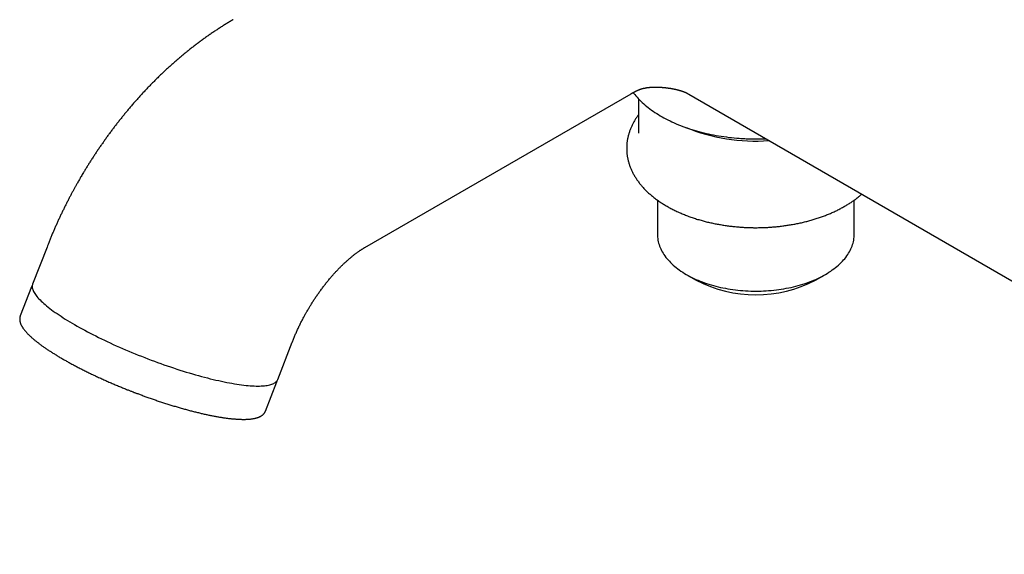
# Model space of a CAD drawing. Header units: millimetres. Extents: x 8 to 892, y 12 to 497.
# Tile 17 of 23: x 626 to 731, y 135 to 192. Entities that reach past the tile are written whole.
import ezdxf

# ---------------------------------------------------------------- set-up
doc = ezdxf.new("R2010")
doc.units = ezdxf.units.MM

msp = doc.modelspace()

# ---------------------------------------------------------------- linework, layer by layer
at = {"color": 7, "linetype": 'Continuous', "lineweight": 30}
for p, q in [((662.41, 168.13), (690.76, 184.5)), ((691.55, 183.97), (691.55, 180.32)), ((696.91, 184.45), (696.91, 184.46)), ((696.91, 184.45), (781.73, 135.49)), ((693.57, 173.18), (693.57, 169.55)), ((714.53, 169.55), (714.53, 173.18)), ((628.58, 168.18), (627.04, 164.23)), ((696.64, 165.28), (697.7, 164.66)), ((710.4, 164.66), (711.46, 165.28)), ((626.94, 163.96), (625.74, 160.86)), ((625.74, 160.86), (625.74, 160.86)), ((653.15, 154.1), (654.68, 158.05)), ((651.84, 150.73), (653.04, 153.83)), ((653.04, 153.83), (653.04, 153.83)), ((651.84, 150.73), (651.84, 150.73))]:
    msp.add_line(p, q, dxfattribs=at)
at = {"color": 7, "linetype": 'Continuous', "lineweight": 30, "flags": 128}
for points in [[(648.39, 192.37), (648.41, 192.38), (648.41, 192.38)], [(690.99, 184.63), (691.03, 184.57), (691.15, 184.42), (691.27, 184.27), (691.4, 184.13), (691.53, 183.99), (691.67, 183.84), (691.81, 183.7), (691.96, 183.57), (692.11, 183.43), (692.27, 183.29), (692.43, 183.16), (692.59, 183.03), (692.76, 182.9), (692.94, 182.77), (693.12, 182.64), (693.3, 182.52), (693.49, 182.4), (693.68, 182.28), (693.87, 182.16), (694.07, 182.05), (694.27, 181.94), (694.48, 181.83), (694.69, 181.72), (694.91, 181.61), (695.12, 181.51), (695.34, 181.41), (695.57, 181.31), (695.8, 181.21), (696.03, 181.12), (696.26, 181.03), (696.5, 180.94), (696.74, 180.86), (696.98, 180.78), (697.23, 180.7), (697.48, 180.62), (697.73, 180.55), (697.98, 180.48), (698.24, 180.41), (698.5, 180.35), (698.76, 180.28), (699.02, 180.22), (699.28, 180.17), (699.55, 180.12), (699.82, 180.07), (700.09, 180.02), (700.36, 179.98), (700.63, 179.94), (700.91, 179.9), (701.18, 179.86), (701.46, 179.83), (701.73, 179.8), (702.01, 179.78), (702.29, 179.76)], [(693.57, 169.55), (693.57, 169.39), (693.58, 169.24), (693.6, 169.08), (693.62, 168.92), (693.66, 168.76), (693.7, 168.61), (693.74, 168.45), (693.8, 168.29), (693.86, 168.14), (693.92, 167.99), (694, 167.83), (694.08, 167.68), (694.17, 167.53), (694.26, 167.38), (694.36, 167.24), (694.47, 167.09), (694.59, 166.95), (694.71, 166.81), (694.84, 166.67), (694.97, 166.53), (695.11, 166.39), (695.26, 166.26), (695.41, 166.13), (695.57, 166), (695.73, 165.87), (695.9, 165.75), (696.08, 165.62), (696.26, 165.5), (696.44, 165.39), (696.64, 165.27), (696.83, 165.16), (697.03, 165.06), (697.24, 164.95), (697.45, 164.85), (697.67, 164.75), (697.89, 164.66), (698.11, 164.57), (698.34, 164.48), (698.57, 164.39), (698.81, 164.31), (699.05, 164.24), (699.29, 164.16), (699.54, 164.09), (699.78, 164.03), (700.04, 163.96), (700.29, 163.9), (700.55, 163.85), (700.81, 163.8), (701.07, 163.75), (701.33, 163.71), (701.6, 163.67), (701.87, 163.63), (702.14, 163.6), (702.41, 163.58), (702.68, 163.55), (702.95, 163.54), (703.22, 163.52), (703.5, 163.51), (703.77, 163.5), (704.05, 163.5), (704.32, 163.5), (704.6, 163.51), (704.87, 163.52), (705.14, 163.54), (705.41, 163.55), (705.69, 163.58), (705.96, 163.6), (706.23, 163.63), (706.49, 163.67), (706.76, 163.71), (707.02, 163.75), (707.29, 163.8), (707.55, 163.85), (707.8, 163.9), (708.06, 163.96), (708.31, 164.03), (708.56, 164.09), (708.8, 164.16), (709.05, 164.24), (709.29, 164.31), (709.52, 164.39), (709.75, 164.48), (709.98, 164.57), (710.21, 164.66), (710.43, 164.75), (710.64, 164.85), (710.85, 164.95), (711.06, 165.06), (711.26, 165.16), (711.46, 165.27), (711.65, 165.39), (711.83, 165.5), (712.02, 165.62), (712.19, 165.75), (712.36, 165.87), (712.53, 166), (712.68, 166.13), (712.84, 166.26), (712.98, 166.39), (713.12, 166.53), (713.26, 166.67), (713.38, 166.81), (713.51, 166.95), (713.62, 167.09), (713.73, 167.24), (713.83, 167.38), (713.93, 167.53), (714.01, 167.68), (714.1, 167.83), (714.17, 167.99), (714.24, 168.14), (714.3, 168.29), (714.35, 168.45), (714.4, 168.61), (714.44, 168.76), (714.47, 168.92), (714.49, 169.08), (714.51, 169.24), (714.52, 169.39), (714.53, 169.55)], [(628.59, 168.21), (628.58, 168.19), (628.58, 168.18)], [(626.94, 163.96), (626.94, 163.97), (626.94, 163.97)], [(627.04, 164.23), (627.02, 164.17), (627.01, 164.09), (627, 164.01), (627, 163.93), (627.01, 163.84), (627.03, 163.75), (627.06, 163.66), (627.1, 163.56), (627.15, 163.46), (627.2, 163.36), (627.27, 163.25), (627.34, 163.14), (627.42, 163.03), (627.51, 162.92), (627.61, 162.8), (627.72, 162.69), (627.84, 162.57), (627.96, 162.44), (628.1, 162.32), (628.24, 162.19), (628.39, 162.06), (628.54, 161.93), (628.71, 161.8), (628.88, 161.66), (629.06, 161.52), (629.25, 161.38), (629.45, 161.24), (629.65, 161.1), (629.86, 160.96), (630.08, 160.82), (630.3, 160.67), (630.53, 160.52), (630.77, 160.38), (631.02, 160.23), (631.27, 160.08), (631.52, 159.93)], [(631.52, 159.93), (631.78, 159.78), (632.05, 159.63), (632.33, 159.48), (632.6, 159.33), (632.89, 159.18), (633.18, 159.03), (633.47, 158.88), (633.77, 158.73), (634.07, 158.58), (634.38, 158.43), (634.69, 158.28), (635, 158.13), (635.32, 157.98), (635.64, 157.83), (635.96, 157.69), (636.29, 157.54), (636.62, 157.4), (636.95, 157.25), (637.29, 157.11), (637.62, 156.97), (637.96, 156.83), (638.3, 156.7), (638.64, 156.56), (638.98, 156.43), (639.32, 156.29), (639.66, 156.16), (640.01, 156.04), (640.35, 155.91), (640.69, 155.79), (641.03, 155.67), (641.38, 155.55), (641.72, 155.43), (642.06, 155.32), (642.39, 155.21), (642.73, 155.1), (643.07, 154.99), (643.4, 154.89), (643.73, 154.79), (644.06, 154.69), (644.38, 154.6), (644.7, 154.51), (645.02, 154.42), (645.34, 154.34), (645.65, 154.26), (645.96, 154.18), (646.27, 154.1), (646.57, 154.03), (646.86, 153.97), (647.15, 153.9), (647.44, 153.84), (647.72, 153.79), (648, 153.73), (648.27, 153.69), (648.53, 153.64), (648.79, 153.6), (649.04, 153.56), (649.29, 153.53), (649.53, 153.5), (649.77, 153.47), (650, 153.45), (650.22, 153.43), (650.43, 153.42), (650.64, 153.41), (650.84, 153.4), (651.03, 153.4), (651.21, 153.4), (651.39, 153.41), (651.56, 153.42), (651.72, 153.43), (651.88, 153.45), (652.02, 153.47), (652.16, 153.49), (652.29, 153.52), (652.41, 153.56), (652.52, 153.59), (652.63, 153.63), (652.72, 153.68), (652.81, 153.73), (652.89, 153.78), (652.96, 153.83), (653.02, 153.89), (653.07, 153.95), (653.11, 154.02), (653.14, 154.09), (653.15, 154.1)]]:
    msp.add_lwpolyline(points, dxfattribs=at)
at = {"color": 7, "linetype": 'Continuous', "lineweight": 30}
for centre, radius, start, end in [((703.96, 199.1), 19.63, 247.8017, 274.3279), ((704.05, 176.9), 13.79, 242.574, 297.4314)]:
    msp.add_arc(centre, radius, start, end, dxfattribs=at)
for points, knots in [([(648.41, 192.38), (648.39, 192.37), (648.26, 192.3), (648.01, 192.15), (647.65, 191.93), (647.3, 191.72), (646.95, 191.49), (646.6, 191.26), (646.25, 191.03), (645.9, 190.8), (645.56, 190.55), (645.21, 190.31), (644.87, 190.06), (644.53, 189.8), (644.19, 189.54), (643.85, 189.28), (643.52, 189.01), (643.19, 188.74), (642.86, 188.47), (642.53, 188.19), (642.2, 187.91), (641.88, 187.62), (641.56, 187.33), (641.24, 187.04), (640.92, 186.74), (640.6, 186.44), (640.29, 186.13), (639.98, 185.82), (639.67, 185.51), (639.37, 185.2), (639.06, 184.88), (638.76, 184.55), (638.46, 184.23), (638.17, 183.9), (637.87, 183.57), (637.58, 183.23), (637.3, 182.9), (637.04, 182.58), (636.78, 182.27), (636.53, 181.96), (636.28, 181.64), (636.03, 181.33), (635.78, 181.01), (635.54, 180.69), (635.3, 180.37), (635.06, 180.04), (634.83, 179.72), (634.6, 179.39), (634.37, 179.06), (634.14, 178.73), (633.91, 178.4), (633.69, 178.07), (633.48, 177.74), (633.26, 177.4), (633.05, 177.07), (632.85, 176.75), (632.65, 176.43), (632.48, 176.15), (632.34, 175.9), (632.19, 175.66), (632.09, 175.48), (632.03, 175.38)], [0, 0, 0, 0, 0.002169, 0.020347, 0.038553, 0.056785, 0.075039, 0.093314, 0.111607, 0.129915, 0.148235, 0.166567, 0.184907, 0.203252, 0.221602, 0.239955, 0.25831, 0.276665, 0.295019, 0.313373, 0.331724, 0.350074, 0.368421, 0.386765, 0.405108, 0.423449, 0.441789, 0.460129, 0.47847, 0.496813, 0.515159, 0.533512, 0.551872, 0.570243, 0.588628, 0.607028, 0.62545, 0.641976, 0.658489, 0.674986, 0.691469, 0.707936, 0.724389, 0.740826, 0.757246, 0.77365, 0.790035, 0.806399, 0.822741, 0.839055, 0.855336, 0.871574, 0.887751, 0.903842, 0.919792, 0.935492, 0.950663, 0.965111, 0.975329, 0.985739, 1, 1, 1, 1]), ([(690.76, 184.5), (690.78, 184.51), (690.82, 184.54), (690.88, 184.57), (690.92, 184.59), (690.96, 184.61), (690.98, 184.63), (691, 184.64), (691.03, 184.66), (691.06, 184.67), (691.1, 184.69), (691.13, 184.71), (691.15, 184.72), (691.18, 184.74), (691.21, 184.75), (691.23, 184.76), (691.26, 184.77), (691.27, 184.78), (691.29, 184.79), (691.31, 184.8), (691.33, 184.81), (691.36, 184.83), (691.39, 184.84), (691.43, 184.86), (691.45, 184.87), (691.47, 184.88), (691.49, 184.88), (691.5, 184.89), (691.52, 184.9), (691.54, 184.91), (691.55, 184.91), (691.57, 184.92), (691.59, 184.92), (691.61, 184.93), (691.63, 184.94), (691.66, 184.95), (691.69, 184.96), (691.71, 184.97), (691.72, 184.98), (691.72, 184.98), (691.73, 184.98), (691.73, 184.98), (691.74, 184.98), (691.75, 184.98), (691.77, 184.99), (691.8, 185), (691.84, 185.01), (691.88, 185.02), (691.92, 185.04), (691.96, 185.05), (692, 185.06), (692.03, 185.07), (692.05, 185.07), (692.07, 185.08), (692.08, 185.08), (692.09, 185.08), (692.09, 185.08), (692.09, 185.08)], [0, 0, 0, 0, 0.034291, 0.062974, 0.086056, 0.103544, 0.115893, 0.128586, 0.143297, 0.166771, 0.18978, 0.209701, 0.227184, 0.244301, 0.263513, 0.283549, 0.300392, 0.314858, 0.33269, 0.353835, 0.374114, 0.395862, 0.416633, 0.437671, 0.462264, 0.487277, 0.509146, 0.529352, 0.547288, 0.559667, 0.567358, 0.578312, 0.59277, 0.609557, 0.628072, 0.645603, 0.661776, 0.677142, 0.693483, 0.711133, 0.7308, 0.751702, 0.771451, 0.785036, 0.800279, 0.819734, 0.850694, 0.86698, 0.885663, 0.907134, 0.929481, 0.951144, 0.97014, 0.977758, 0.98432, 0.991757, 1, 1, 1, 1]), ([(692.07, 185.08), (692.07, 185.08), (692.08, 185.08), (692.11, 185.08), (692.15, 185.09), (692.2, 185.1), (692.25, 185.11), (692.31, 185.12), (692.38, 185.14), (692.44, 185.15), (692.48, 185.15), (692.52, 185.16), (692.56, 185.16), (692.6, 185.17), (692.64, 185.17), (692.66, 185.18), (692.67, 185.18), (692.67, 185.18), (692.67, 185.18)], [0, 0, 0, 0, 0.030673, 0.068905, 0.150018, 0.223849, 0.298507, 0.388751, 0.492254, 0.583579, 0.657881, 0.720389, 0.769111, 0.82976, 0.903147, 0.946982, 0.992122, 1, 1, 1, 1]), ([(692.62, 185.17), (692.63, 185.17), (692.64, 185.17), (692.68, 185.18), (692.73, 185.18), (692.79, 185.19), (692.87, 185.19), (692.98, 185.2), (693.11, 185.21), (693.23, 185.21), (693.36, 185.21), (693.48, 185.21), (693.57, 185.21), (693.62, 185.21), (693.65, 185.21), (693.68, 185.21), (693.71, 185.21), (693.73, 185.21), (693.74, 185.21), (693.75, 185.21), (693.75, 185.21), (693.75, 185.21)], [0, 0, 0, 0, 0.010315, 0.044567, 0.093218, 0.138631, 0.188475, 0.299354, 0.399802, 0.490402, 0.599657, 0.710707, 0.795444, 0.827502, 0.856384, 0.881293, 0.918201, 0.939577, 0.961975, 0.984076, 1, 1, 1, 1]), ([(693.61, 185.21), (693.62, 185.21), (693.65, 185.21), (693.68, 185.21), (693.72, 185.21), (693.77, 185.2), (693.82, 185.2), (693.89, 185.2), (693.96, 185.19), (694.02, 185.19), (694.08, 185.18), (694.13, 185.18), (694.17, 185.18), (694.22, 185.17), (694.27, 185.17), (694.33, 185.16), (694.38, 185.16), (694.44, 185.15), (694.49, 185.14), (694.54, 185.14), (694.59, 185.13), (694.65, 185.12), (694.72, 185.11), (694.8, 185.1), (694.87, 185.09), (694.92, 185.08), (694.97, 185.08), (695.02, 185.07), (695.06, 185.06), (695.11, 185.05), (695.15, 185.05), (695.17, 185.04), (695.18, 185.04), (695.18, 185.04), (695.18, 185.04), (695.18, 185.04)], [0, 0, 0, 0, 0.019872, 0.045051, 0.070211, 0.09694, 0.129658, 0.169616, 0.211922, 0.251493, 0.285991, 0.315401, 0.339713, 0.362091, 0.394795, 0.430635, 0.467299, 0.499846, 0.529505, 0.55991, 0.59134, 0.628878, 0.670826, 0.7191, 0.762409, 0.798289, 0.830075, 0.859324, 0.891332, 0.925647, 0.954906, 0.967491, 0.979974, 0.993531, 1, 1, 1, 1]), ([(695.02, 185.07), (695.02, 185.07), (695.05, 185.06), (695.11, 185.05), (695.18, 185.04), (695.25, 185.03), (695.32, 185.01), (695.39, 185), (695.46, 184.98), (695.52, 184.97), (695.57, 184.95), (695.61, 184.95), (695.65, 184.94), (695.69, 184.93), (695.74, 184.91), (695.8, 184.9), (695.86, 184.88), (695.91, 184.87), (695.95, 184.86), (695.98, 184.85), (696.01, 184.84), (696.04, 184.83), (696.07, 184.82), (696.1, 184.81), (696.12, 184.81), (696.14, 184.8), (696.14, 184.8), (696.15, 184.8), (696.15, 184.8), (696.15, 184.8)], [0, 0, 0, 0, 0.01151, 0.0721039, 0.1277425, 0.179008, 0.232054, 0.2898687, 0.3497581, 0.4018267, 0.4349865, 0.4659588, 0.4954688, 0.5296475, 0.5729922, 0.6243783, 0.6765007, 0.7208341, 0.7576107, 0.785953, 0.8102998, 0.8350498, 0.8674081, 0.9047777, 0.9430972, 0.958562, 0.9748723, 0.9934815, 1, 1, 1, 1]), ([(696.11, 184.81), (696.11, 184.81), (696.12, 184.8), (696.14, 184.8), (696.17, 184.79), (696.22, 184.77), (696.27, 184.75), (696.32, 184.74), (696.37, 184.72), (696.41, 184.71), (696.44, 184.7), (696.46, 184.69), (696.47, 184.68), (696.49, 184.68), (696.51, 184.67), (696.53, 184.66), (696.55, 184.65), (696.56, 184.65), (696.57, 184.64), (696.57, 184.64), (696.57, 184.64)], [0, 0, 0, 0, 0.011763, 0.051975, 0.096846, 0.183006, 0.27197, 0.360421, 0.435127, 0.502056, 0.564253, 0.600542, 0.629993, 0.658114, 0.698984, 0.751028, 0.796514, 0.857937, 0.942194, 1, 1, 1, 1]), ([(696.56, 184.65), (696.56, 184.65), (696.56, 184.65), (696.57, 184.64), (696.59, 184.64), (696.6, 184.63), (696.61, 184.62), (696.63, 184.62), (696.64, 184.61), (696.65, 184.61), (696.66, 184.6), (696.67, 184.6), (696.68, 184.6), (696.68, 184.59), (696.69, 184.59), (696.69, 184.59), (696.7, 184.59)], [0, 0, 0, 0, 0.036293, 0.094171, 0.167798, 0.236109, 0.286534, 0.330875, 0.393274, 0.466211, 0.529677, 0.579104, 0.632546, 0.709574, 0.88882, 1, 1, 1, 1]), ([(696.62, 184.62), (696.62, 184.62), (696.63, 184.61), (696.65, 184.6), (696.68, 184.59), (696.7, 184.57), (696.73, 184.56), (696.76, 184.54), (696.8, 184.52), (696.85, 184.49), (696.89, 184.47), (696.91, 184.45)], [0, 0, 0, 0, 0.0277091, 0.112568, 0.1930466, 0.266076, 0.3321532, 0.4248345, 0.5667316, 0.7583445, 1, 1, 1, 1]), ([(691.55, 182.27), (691.51, 182.22), (691.44, 182.13), (691.35, 181.98), (691.25, 181.83), (691.16, 181.68), (691.07, 181.53), (690.98, 181.38), (690.9, 181.22), (690.83, 181.07), (690.76, 180.91), (690.7, 180.75), (690.64, 180.6), (690.58, 180.44), (690.53, 180.28), (690.49, 180.12), (690.44, 179.96), (690.41, 179.8), (690.38, 179.64), (690.35, 179.47), (690.33, 179.31), (690.31, 179.15), (690.3, 178.99), (690.3, 178.82), (690.3, 178.66), (690.3, 178.5), (690.31, 178.33), (690.32, 178.17), (690.34, 178), (690.36, 177.84), (690.39, 177.68), (690.43, 177.51), (690.47, 177.35), (690.51, 177.19), (690.56, 177.02), (690.61, 176.86), (690.67, 176.7), (690.74, 176.54), (690.81, 176.38), (690.88, 176.22), (690.96, 176.06), (691.05, 175.9), (691.14, 175.74), (691.24, 175.58), (691.34, 175.42), (691.45, 175.27), (691.56, 175.11), (691.67, 174.96), (691.8, 174.81), (691.92, 174.66), (692.06, 174.51), (692.19, 174.36), (692.34, 174.22), (692.48, 174.08), (692.63, 173.93), (692.79, 173.8), (692.95, 173.66), (693.12, 173.52), (693.29, 173.39), (693.46, 173.26), (693.64, 173.13), (693.82, 173), (694.01, 172.88), (694.2, 172.76), (694.4, 172.64), (694.6, 172.52), (694.8, 172.41), (695.01, 172.3), (695.22, 172.19), (695.43, 172.08), (695.65, 171.98), (695.87, 171.88), (696.09, 171.78), (696.32, 171.68), (696.55, 171.59), (696.78, 171.5), (697.02, 171.41), (697.25, 171.33), (697.5, 171.25), (697.73, 171.17), (697.97, 171.1), (698.2, 171.04), (698.44, 170.97), (698.66, 170.91), (698.89, 170.85), (699.12, 170.8), (699.36, 170.75), (699.59, 170.7), (699.82, 170.65), (700.06, 170.61), (700.3, 170.57), (700.53, 170.53), (700.77, 170.49), (701.01, 170.46), (701.25, 170.42), (701.49, 170.4), (701.73, 170.37), (701.98, 170.35), (702.22, 170.33), (702.46, 170.31), (702.7, 170.29), (702.94, 170.28), (703.17, 170.27), (703.38, 170.26), (703.57, 170.26), (703.74, 170.25), (703.89, 170.25), (704.09, 170.25), (704.26, 170.25), (704.45, 170.26), (704.61, 170.26), (704.8, 170.27), (705, 170.27), (705.21, 170.28), (705.42, 170.29), (705.65, 170.31), (705.87, 170.33), (706.1, 170.34), (706.33, 170.37), (706.56, 170.39), (706.79, 170.42), (707.03, 170.45), (707.26, 170.48), (707.49, 170.52), (707.73, 170.55), (707.96, 170.59), (708.2, 170.64), (708.43, 170.68), (708.66, 170.73), (708.9, 170.78), (709.13, 170.84), (709.36, 170.89), (709.58, 170.95), (709.81, 171.01), (710.04, 171.08), (710.26, 171.14), (710.48, 171.21), (710.71, 171.29), (710.92, 171.36), (711.14, 171.44), (711.36, 171.52), (711.57, 171.6), (711.78, 171.68), (711.99, 171.77), (712.19, 171.86), (712.4, 171.95), (712.6, 172.05), (712.79, 172.14), (712.99, 172.24), (713.18, 172.35), (713.37, 172.45), (713.56, 172.56), (713.74, 172.66), (713.92, 172.78), (714.1, 172.89), (714.27, 173), (714.44, 173.12), (714.61, 173.24), (714.77, 173.36), (714.93, 173.49), (715.09, 173.61), (715.22, 173.72), (715.3, 173.79), (715.33, 173.82)], [0, 0, 0, 0, 0.005828, 0.012105, 0.018367, 0.024615, 0.030848, 0.037066, 0.043268, 0.049455, 0.055627, 0.061785, 0.067928, 0.074058, 0.080176, 0.086283, 0.09238, 0.098469, 0.104551, 0.110628, 0.116702, 0.122776, 0.12885, 0.134928, 0.14101, 0.147101, 0.153201, 0.159312, 0.165436, 0.171576, 0.177734, 0.183912, 0.190111, 0.196334, 0.202582, 0.208857, 0.215159, 0.22149, 0.227852, 0.234244, 0.240667, 0.247121, 0.253606, 0.260123, 0.266669, 0.273246, 0.279851, 0.286484, 0.293143, 0.299828, 0.306536, 0.313266, 0.320016, 0.326785, 0.333571, 0.340373, 0.347188, 0.354016, 0.360854, 0.367702, 0.374559, 0.381423, 0.388292, 0.395167, 0.402047, 0.40893, 0.415817, 0.422706, 0.429597, 0.43649, 0.443385, 0.450283, 0.457182, 0.464083, 0.470987, 0.477894, 0.484804, 0.491718, 0.498637, 0.505561, 0.511775, 0.518693, 0.524901, 0.531106, 0.537308, 0.543507, 0.549703, 0.555895, 0.562083, 0.568268, 0.574448, 0.580624, 0.586796, 0.592961, 0.59912, 0.605271, 0.611413, 0.617541, 0.623652, 0.629737, 0.635784, 0.641765, 0.647622, 0.653187, 0.657985, 0.661668, 0.665898, 0.669573, 0.676387, 0.679112, 0.683641, 0.688341, 0.693381, 0.698643, 0.704077, 0.709645, 0.715319, 0.72108, 0.726912, 0.732804, 0.738746, 0.744731, 0.750753, 0.756807, 0.762891, 0.768999, 0.77513, 0.781281, 0.787451, 0.793637, 0.799839, 0.806055, 0.812284, 0.818525, 0.824777, 0.831039, 0.837312, 0.843593, 0.849884, 0.856182, 0.862489, 0.868802, 0.875123, 0.881451, 0.887785, 0.894125, 0.90047, 0.906821, 0.913177, 0.919538, 0.925903, 0.932272, 0.938644, 0.945019, 0.951397, 0.957776, 0.964157, 0.970539, 0.97692, 0.983301, 0.98968, 0.996057, 1, 1, 1, 1]), ([(702.29, 179.76), (702.39, 179.75), (702.58, 179.74), (702.88, 179.72), (703.17, 179.71), (703.46, 179.7), (703.76, 179.7), (704.05, 179.69), (704.34, 179.7), (704.64, 179.7), (704.89, 179.71), (705.05, 179.72), (705.11, 179.72)], [0, 0, 0, 0, 0.103793, 0.207585, 0.311551, 0.415517, 0.519312, 0.623108, 0.727087, 0.831066, 0.93486, 1, 1, 1, 1]), ([(632.03, 175.38), (631.96, 175.25), (631.86, 175.07), (631.71, 174.81), (631.58, 174.58), (631.43, 174.31), (631.27, 174.02), (631.11, 173.72), (630.95, 173.41), (630.78, 173.08), (630.61, 172.75), (630.44, 172.42), (630.28, 172.08), (630.11, 171.73), (629.94, 171.38), (629.78, 171.02), (629.62, 170.67), (629.46, 170.31), (629.3, 169.94), (629.14, 169.58), (628.99, 169.21), (628.84, 168.84), (628.7, 168.49), (628.61, 168.28), (628.58, 168.18)], [0, 0, 0, 0, 0.054973, 0.077131, 0.113945, 0.152175, 0.1932, 0.236039, 0.280301, 0.32567, 0.371925, 0.4189, 0.466474, 0.51455, 0.563055, 0.611931, 0.661132, 0.71062, 0.760363, 0.810338, 0.860522, 0.910898, 0.96145, 1, 1, 1, 1]), ([(656.28, 161.38), (656.32, 161.45), (656.37, 161.54), (656.46, 161.68), (656.53, 161.8), (656.61, 161.94), (656.7, 162.08), (656.8, 162.24), (656.9, 162.4), (657, 162.56), (657.11, 162.72), (657.22, 162.88), (657.33, 163.04), (657.45, 163.21), (657.56, 163.37), (657.68, 163.53), (657.8, 163.7), (657.92, 163.86), (658.04, 164.02), (658.16, 164.17), (658.28, 164.33), (658.41, 164.49), (658.53, 164.64), (658.66, 164.79), (658.78, 164.94), (658.91, 165.08), (659.03, 165.22), (659.16, 165.36), (659.28, 165.5), (659.41, 165.64), (659.53, 165.77), (659.66, 165.9), (659.78, 166.03), (659.91, 166.15), (660.03, 166.27), (660.15, 166.39), (660.27, 166.5), (660.39, 166.61), (660.51, 166.72), (660.63, 166.82), (660.74, 166.92), (660.86, 167.02), (660.97, 167.11), (661.08, 167.2), (661.19, 167.29), (661.3, 167.38), (661.4, 167.46), (661.5, 167.53), (661.6, 167.61), (661.7, 167.68), (661.8, 167.74), (661.89, 167.81), (661.98, 167.87), (662.07, 167.93), (662.15, 167.98), (662.24, 168.03), (662.32, 168.08), (662.37, 168.11), (662.4, 168.13), (662.41, 168.13)], [0, 0, 0, 0, 0.020726, 0.029106, 0.043023, 0.057476, 0.072983, 0.089171, 0.105887, 0.123009, 0.140452, 0.158149, 0.176052, 0.19412, 0.212324, 0.230639, 0.249044, 0.267521, 0.286057, 0.304639, 0.323256, 0.341899, 0.36056, 0.37923, 0.397904, 0.416576, 0.43524, 0.453891, 0.472525, 0.491137, 0.509725, 0.528285, 0.546813, 0.565307, 0.583765, 0.602184, 0.620563, 0.638899, 0.657191, 0.675438, 0.69364, 0.711794, 0.729901, 0.747961, 0.765974, 0.78394, 0.801859, 0.819733, 0.837562, 0.855348, 0.873094, 0.8908, 0.908469, 0.926104, 0.943708, 0.961284, 0.978836, 0.996367, 1, 1, 1, 1]), ([(627.01, 164.1), (627, 164.09), (626.99, 164.06), (626.96, 164.01), (626.95, 163.98), (626.94, 163.96)], [0, 0, 0, 0, 0.218684, 0.626886, 1, 1, 1, 1]), ([(625.74, 160.86), (625.74, 160.86), (625.73, 160.83), (625.71, 160.79), (625.69, 160.72), (625.68, 160.65), (625.67, 160.58), (625.67, 160.51), (625.67, 160.44), (625.68, 160.36), (625.7, 160.28), (625.71, 160.2), (625.74, 160.13), (625.76, 160.05), (625.79, 159.97), (625.83, 159.89), (625.87, 159.81), (625.92, 159.73), (625.97, 159.65), (626.02, 159.57), (626.08, 159.49), (626.14, 159.4), (626.21, 159.32), (626.28, 159.23), (626.35, 159.15), (626.43, 159.06), (626.51, 158.98), (626.6, 158.89), (626.69, 158.8), (626.78, 158.71), (626.88, 158.62), (626.98, 158.53), (627.08, 158.44), (627.19, 158.35), (627.3, 158.26), (627.42, 158.17), (627.53, 158.07), (627.66, 157.98), (627.78, 157.88), (627.91, 157.79), (628.04, 157.69), (628.18, 157.6), (628.32, 157.5), (628.46, 157.4), (628.6, 157.3), (628.75, 157.2), (628.9, 157.11), (629.06, 157.01), (629.21, 156.91), (629.37, 156.81), (629.54, 156.71), (629.7, 156.6), (629.87, 156.5), (630.04, 156.4), (630.22, 156.3), (630.4, 156.2), (630.58, 156.1), (630.76, 155.99), (630.94, 155.89), (631.13, 155.79), (631.32, 155.69), (631.51, 155.59), (631.71, 155.48), (631.9, 155.38), (632.1, 155.28), (632.3, 155.18), (632.5, 155.07), (632.71, 154.97), (632.92, 154.87), (633.12, 154.77), (633.33, 154.67), (633.55, 154.57), (633.76, 154.47), (633.97, 154.37), (634.19, 154.27), (634.41, 154.17), (634.63, 154.07), (634.85, 153.97), (635.07, 153.87), (635.29, 153.78), (635.51, 153.68), (635.73, 153.59), (635.96, 153.49), (636.18, 153.4), (636.4, 153.31), (636.62, 153.22), (636.84, 153.13), (637.03, 153.05), (637.2, 152.98), (637.36, 152.92), (637.5, 152.87), (637.59, 152.83), (637.63, 152.82)], [0, 0, 0, 0, 0.000879, 0.010999, 0.021229, 0.031612, 0.042203, 0.053053, 0.064213, 0.075724, 0.08762, 0.098611, 0.109825, 0.121236, 0.132808, 0.144506, 0.156292, 0.168134, 0.180006, 0.191888, 0.20376, 0.215615, 0.227449, 0.239259, 0.251043, 0.262801, 0.274535, 0.286245, 0.297933, 0.3096, 0.321248, 0.332877, 0.34449, 0.356088, 0.367672, 0.379242, 0.390801, 0.402348, 0.413886, 0.425414, 0.436933, 0.448445, 0.459949, 0.471446, 0.482937, 0.494422, 0.505902, 0.517376, 0.528846, 0.540311, 0.551773, 0.56323, 0.574683, 0.586133, 0.59758, 0.609024, 0.620464, 0.631902, 0.643337, 0.654769, 0.666198, 0.677625, 0.68905, 0.700472, 0.711891, 0.723308, 0.734722, 0.746133, 0.757541, 0.768947, 0.780349, 0.791747, 0.803142, 0.814532, 0.825917, 0.837296, 0.848667, 0.860031, 0.871384, 0.882724, 0.894046, 0.905345, 0.916612, 0.927831, 0.938975, 0.949991, 0.960754, 0.970911, 0.979427, 0.986289, 0.994417, 1, 1, 1, 1]), ([(654.68, 158.05), (654.69, 158.07), (654.72, 158.15), (654.78, 158.29), (654.85, 158.48), (654.93, 158.67), (655.01, 158.85), (655.09, 159.04), (655.18, 159.23), (655.26, 159.42), (655.35, 159.61), (655.44, 159.79), (655.53, 159.98), (655.62, 160.17), (655.72, 160.35), (655.81, 160.53), (655.91, 160.71), (656, 160.87), (656.07, 161.02), (656.15, 161.14), (656.21, 161.26), (656.26, 161.34), (656.28, 161.38)], [0, 0, 0, 0, 0.016838, 0.072641, 0.128526, 0.184482, 0.240499, 0.296562, 0.352657, 0.408765, 0.464859, 0.520906, 0.576858, 0.632636, 0.688111, 0.743037, 0.796873, 0.848134, 0.892602, 0.926389, 0.96498, 1, 1, 1, 1]), ([(653.04, 153.83), (653.04, 153.83), (653.05, 153.85), (653.07, 153.9), (653.08, 153.95), (653.09, 153.98), (653.09, 153.99)], [0, 0, 0, 0, 0.035745, 0.43758, 0.843739, 1, 1, 1, 1]), ([(637.63, 152.82), (637.71, 152.78), (637.83, 152.74), (638, 152.67), (638.15, 152.62), (638.33, 152.55), (638.52, 152.48), (638.71, 152.41), (638.91, 152.33), (639.12, 152.26), (639.33, 152.18), (639.55, 152.11), (639.77, 152.03), (639.99, 151.95), (640.21, 151.88), (640.43, 151.8), (640.65, 151.73), (640.87, 151.66), (641.1, 151.58), (641.32, 151.51), (641.55, 151.44), (641.77, 151.37), (641.99, 151.3), (642.21, 151.24), (642.44, 151.17), (642.66, 151.11), (642.88, 151.04), (643.1, 150.98), (643.31, 150.92), (643.53, 150.86), (643.75, 150.8), (643.96, 150.75), (644.17, 150.69), (644.38, 150.64), (644.59, 150.59), (644.8, 150.54), (645.01, 150.49), (645.21, 150.44), (645.41, 150.4), (645.61, 150.36), (645.81, 150.31), (646, 150.27), (646.19, 150.24), (646.38, 150.2), (646.57, 150.16), (646.76, 150.13), (646.94, 150.1), (647.12, 150.07), (647.3, 150.04), (647.47, 150.02), (647.64, 149.99), (647.81, 149.97), (647.98, 149.95), (648.14, 149.93), (648.3, 149.92), (648.46, 149.9), (648.61, 149.89), (648.76, 149.88), (648.91, 149.87), (649.05, 149.86), (649.19, 149.86), (649.33, 149.85), (649.47, 149.85), (649.6, 149.85), (649.73, 149.85), (649.85, 149.86), (649.97, 149.86), (650.09, 149.87), (650.2, 149.88), (650.32, 149.89), (650.42, 149.91), (650.53, 149.93), (650.63, 149.94), (650.73, 149.96), (650.82, 149.99), (650.91, 150.01), (651, 150.04), (651.09, 150.07), (651.17, 150.1), (651.24, 150.14), (651.32, 150.17), (651.39, 150.21), (651.45, 150.26), (651.51, 150.3), (651.57, 150.35), (651.62, 150.4), (651.67, 150.45), (651.71, 150.5), (651.75, 150.55), (651.79, 150.61), (651.82, 150.67), (651.83, 150.71), (651.84, 150.73)], [0, 0, 0, 0, 0.01217, 0.017176, 0.025481, 0.034117, 0.043392, 0.05308, 0.063089, 0.073346, 0.083801, 0.094414, 0.105157, 0.116008, 0.126948, 0.137966, 0.149048, 0.160187, 0.171375, 0.182605, 0.193872, 0.205172, 0.216501, 0.227856, 0.239234, 0.250631, 0.262047, 0.273479, 0.284926, 0.296385, 0.307856, 0.319337, 0.330827, 0.342325, 0.35383, 0.365342, 0.37686, 0.388382, 0.399909, 0.41144, 0.422974, 0.434511, 0.446049, 0.45759, 0.469133, 0.480677, 0.492221, 0.503767, 0.515313, 0.526859, 0.538406, 0.549953, 0.5615, 0.573047, 0.584594, 0.596142, 0.60769, 0.619238, 0.630788, 0.642338, 0.653891, 0.665445, 0.677002, 0.688563, 0.700127, 0.711697, 0.723272, 0.734854, 0.746444, 0.758041, 0.769647, 0.781261, 0.792883, 0.804511, 0.816141, 0.827769, 0.839382, 0.850965, 0.862501, 0.873967, 0.885336, 0.896581, 0.907678, 0.918606, 0.929354, 0.939924, 0.950327, 0.960586, 0.970732, 0.980803, 0.990844, 1, 1, 1, 1])]:
    msp.add_open_spline(points, degree=3, knots=knots, dxfattribs=at)

doc.saveas('drawing.dxf')
